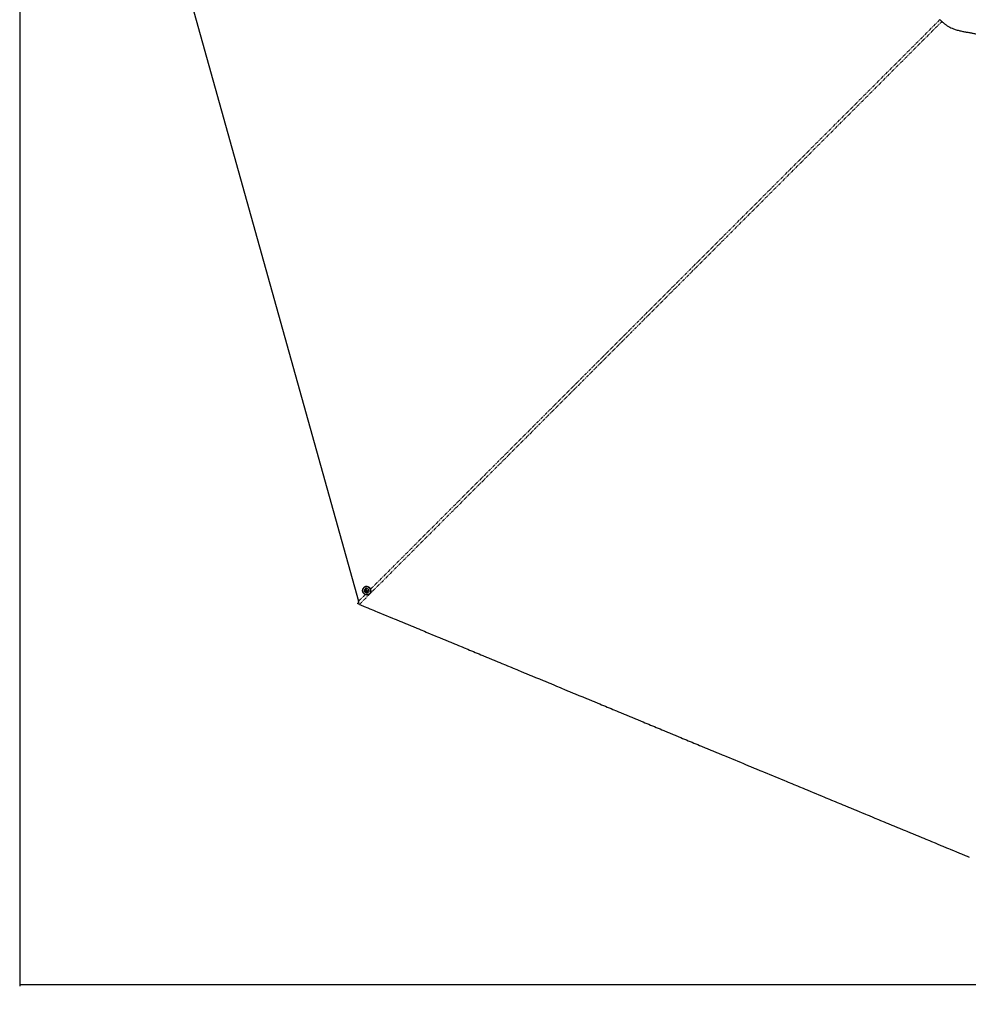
# Paper-space layout 'Surface plate' of a CAD drawing. Header units: millimetres. Extents: x 168 to 9474, y 459 to 8086.
# Tile 23 of 47: x 384 to 2336, y 3847 to 5873. Entities that reach past the tile are written whole.
import ezdxf

# ---------------------------------------------------------------- set-up
doc = ezdxf.new("R2010")
doc.units = ezdxf.units.MM
doc.linetypes.add('PHANTOM', pattern=[12.7, 6.35, -1.27, 1.27, -1.27, 1.27, -1.27])
doc.layers.add('COMPONENT_GEOMETRY', color=7, linetype='Continuous')
doc.styles.add('SLDTEXTSTYLE0', font='TXT', dxfattribs={"width": 0.75})
doc.dimstyles.new('SLDDIMSTYLE0', dxfattribs={"dimtxt": 50, "dimasz": 3.302, "dimexe": 0, "dimexo": 0.0625, "dimgap": 12.5, "dimtad": 0, "dimtih": 1, "dimtoh": 1, "dimdec": 0, "dimrnd": 1e-09, "dimzin": 12, "dimdsep": 46, "dimtxsty": 'SLDTEXTSTYLE0', "dimsah": 1, "dimcen": 0.09, "dimadec": 0, "dimazin": 3, "dimtfac": 1, "dimtdec": 0, "dimtofl": 0, "dimtmove": 0, "dimatfit": 3, "dimfxl": 1, "dimfrac": 2, "dimtolj": 1, "dimtzin": 12, "dimarcsym": 0})

# ---------------------------------------------------------------- blocks, each defined once
blk = doc.blocks.new('_D_7')
at = {"layer": 'COMPONENT_GEOMETRY', "color": 7}
for p, q in [((383.7, 6084.1), (383.7, 3884.6)), ((4494.6, 6084.1), (4494.6, 3884.6)), ((383.7, 3887.8), (2365.3, 3887.8)), ((4494.6, 3887.8), (2513, 3887.8))]:
    blk.add_line(p, q, dxfattribs=at)
for points in [[(383.7, 3887.8), (387, 3887.3), (387, 3888.3)], [(4494.6, 3887.8), (4491.3, 3888.3), (4491.3, 3887.3)]]:
    blk.add_solid(points, dxfattribs=at)
at = {"layer": 'COMPONENT_GEOMETRY', "color": 7, "insert": (2365.3, 3912.6), "char_height": 50, "attachment_point": 1, "style": 'SLDTEXTSTYLE0'}
blk.add_mtext('4111', dxfattribs=at)

psp = doc.layouts.new('Surface plate')

# ---------------------------------------------------------------- linework, layer by layer
at = {"color": 7, "linetype": 'Continuous', "lineweight": 25}
for p, q in [((697.13, 6051.45), (1081.43, 4676.39)), ((2278.78, 5872.49), (2278.9, 5872.61)), ((1092.16, 4704.42), (1091.76, 4704.03)), ((1094.53, 4701.14), (1094.48, 4701.09)), ((1095.6, 4696.89), (1096.11, 4698.45)), ((1095.99, 4697.27), (1095.6, 4696.89)), ((1096.73, 4695.57), (1095.6, 4696.89)), ((1095.99, 4697.27), (1096.24, 4698.05)), ((1096.55, 4696.62), (1095.99, 4697.27)), ((1096.11, 4698.45), (1097.75, 4698.69)), ((1096.24, 4698.05), (1096.39, 4698.49)), ((1097.12, 4695.96), (1096.55, 4696.62)), ((1097.12, 4695.96), (1096.73, 4695.57)), ((1098.37, 4695.82), (1096.73, 4695.57)), ((1097.94, 4696.08), (1097.12, 4695.96)), ((1097.75, 4698.69), (1098.88, 4697.38)), ((1098.48, 4696.16), (1097.94, 4696.08)), ((1098.88, 4697.38), (1098.37, 4695.82)), ((1101.18, 4694.35), (1101.24, 4694.41)), ((1104.11, 4691.62), (1104.51, 4692.02)), ((1079.2, 4671.68), (1079.12, 4671.48)), ((1082.17, 4674.65), (1079.2, 4671.68)), ((1082.02, 4674.38), (1081.43, 4676.39))]:
    psp.add_line(p, q, dxfattribs=at)
at = {"color": 8, "linetype": 'PHANTOM', "lineweight": 18}
psp.add_line((1081.43, 4676.39), (1095.14, 4690.1), dxfattribs=at)
at = {"color": 8, "linetype": 'PHANTOM', "lineweight": 18, "flags": 128}
psp.add_lwpolyline([(1106.06, 4701.02), (1844.02, 5438.94), (1943.89, 5538.8), (2043.76, 5638.65), (2143.63, 5738.5), (2243.52, 5838.33), (2278.49, 5873.27)], dxfattribs=at)
at = {"color": 7, "linetype": 'Continuous', "lineweight": 25, "flags": 128}
for points in [[(1104.12, 4691.64), (1102.83, 4690.6), (1101.34, 4689.85), (1099.71, 4689.44), (1098, 4689.36), (1096.29, 4689.64), (1094.65, 4690.24), (1093.15, 4691.16), (1091.84, 4692.35), (1090.78, 4693.77), (1090.01, 4695.35), (1089.57, 4697.03), (1089.47, 4698.75), (1089.71, 4700.42), (1090.3, 4701.99), (1091.19, 4703.39), (1092.37, 4704.57), (1093.76, 4705.46), (1095.34, 4706.05), (1097.01, 4706.29), (1098.73, 4706.19), (1100.41, 4705.75), (1101.99, 4704.99), (1103.4, 4703.93), (1104.6, 4702.62), (1105.51, 4701.11), (1106.12, 4699.47), (1106.39, 4697.76), (1106.32, 4696.06), (1105.9, 4694.42), (1105.16, 4692.93), (1104.12, 4691.64)], [(1103.93, 4691.73), (1104.95, 4692.99), (1105.67, 4694.45), (1106.08, 4696.05), (1106.15, 4697.71), (1105.88, 4699.38), (1105.29, 4700.99), (1104.39, 4702.46), (1103.23, 4703.74), (1101.85, 4704.77), (1100.3, 4705.52), (1098.66, 4705.95), (1096.98, 4706.05), (1095.34, 4705.81), (1093.81, 4705.24), (1092.44, 4704.36), (1091.3, 4703.22), (1090.42, 4701.85), (1089.85, 4700.31), (1089.61, 4698.68), (1089.71, 4697), (1090.14, 4695.36), (1090.89, 4693.81), (1091.93, 4692.43), (1093.21, 4691.26), (1094.68, 4690.37), (1096.28, 4689.77), (1097.95, 4689.51), (1099.61, 4689.58), (1101.21, 4689.99), (1102.67, 4690.71), (1103.93, 4691.73)], [(1104.52, 4692.04), (1105.56, 4693.33), (1106.3, 4694.82), (1106.72, 4696.45), (1106.79, 4698.16), (1106.52, 4699.87), (1105.91, 4701.51), (1104.99, 4703.01), (1103.8, 4704.32), (1102.39, 4705.38), (1100.81, 4706.15), (1099.13, 4706.59), (1097.41, 4706.69), (1095.73, 4706.44), (1094.16, 4705.86), (1092.76, 4704.96), (1092.16, 4704.42)], [(1094.42, 4694.86), (1095.38, 4693.99), (1096.53, 4693.4), (1097.76, 4693.13), (1099.01, 4693.2), (1100.16, 4693.61), (1101.15, 4694.32), (1101.88, 4695.28), (1102.32, 4696.43), (1102.42, 4697.67), (1102.19, 4698.91), (1101.63, 4700.07), (1100.78, 4701.05), (1099.72, 4701.78), (1098.52, 4702.22), (1097.27, 4702.32), (1096.06, 4702.08), (1094.98, 4701.51), (1094.11, 4700.67), (1093.52, 4699.6), (1093.25, 4698.4), (1093.31, 4697.15), (1093.72, 4695.94), (1094.42, 4694.86)], [(1095.54, 4695.7), (1096.26, 4695.12), (1097.13, 4694.85), (1098.02, 4694.92), (1098.79, 4695.33), (1099.32, 4696.02), (1099.54, 4696.87), (1099.4, 4697.77), (1098.94, 4698.56), (1098.22, 4699.14), (1097.35, 4699.42), (1096.46, 4699.35), (1095.69, 4698.94), (1095.16, 4698.25), (1094.94, 4697.4), (1095.07, 4696.5), (1095.54, 4695.7)], [(1079.12, 4671.48), (1080.52, 4672.88), (1082.02, 4674.38)], [(1083.01, 4669.72), (1084.95, 4668.91), (1092.71, 4665.7), (1100.46, 4662.48), (1104.34, 4660.88), (1112.1, 4657.66), (1115.98, 4656.06), (1119.86, 4654.45), (1127.62, 4651.24), (1131.5, 4649.63), (1139.26, 4646.42), (1143.14, 4644.81), (1150.9, 4641.59), (1154.78, 4639.99), (1158.66, 4638.38), (1166.41, 4635.17), (1170.29, 4633.56), (1178.05, 4630.35), (1181.93, 4628.74), (1189.69, 4625.53), (1193.57, 4623.92), (1201.33, 4620.71), (1205.21, 4619.1), (1209.09, 4617.49), (1216.85, 4614.28), (1220.73, 4612.67), (1228.48, 4609.46), (1232.36, 4607.85), (1240.12, 4604.64), (1244, 4603.03), (1247.88, 4601.42), (1255.64, 4598.21), (1259.52, 4596.6), (1267.28, 4593.39), (1271.16, 4591.78), (1278.92, 4588.57), (1282.8, 4586.96), (1286.68, 4585.35), (1294.43, 4582.14), (1298.31, 4580.53), (1306.07, 4577.32), (1309.95, 4575.71), (1317.71, 4572.5), (1321.59, 4570.89), (1329.35, 4567.68), (1333.23, 4566.07), (1337.11, 4564.46), (1344.87, 4561.25), (1348.75, 4559.64), (1356.5, 4556.43), (1360.38, 4554.82), (1368.14, 4551.61), (1372.02, 4550), (1375.9, 4548.4), (1383.66, 4545.18), (1387.54, 4543.58), (1395.3, 4540.36), (1399.18, 4538.75), (1406.94, 4535.54), (1410.82, 4533.93), (1414.7, 4532.33), (1422.45, 4529.11), (1426.33, 4527.51), (1434.09, 4524.29), (1437.97, 4522.69), (1445.73, 4519.47), (1449.61, 4517.86), (1453.49, 4516.26), (1461.25, 4513.04), (1465.13, 4511.44), (1472.89, 4508.22), (1476.77, 4506.62), (1484.52, 4503.4), (1488.4, 4501.8), (1496.16, 4498.58), (1500.04, 4496.98), (1503.92, 4495.37), (1511.68, 4492.15), (1515.56, 4490.55), (1523.32, 4487.33), (1527.2, 4485.73), (1534.96, 4482.51), (1538.84, 4480.91), (1542.72, 4479.3), (1550.47, 4476.09), (1554.35, 4474.48), (1562.11, 4471.27), (1565.99, 4469.66), (1573.75, 4466.44), (1577.63, 4464.84), (1581.51, 4463.23), (1589.27, 4460.02), (1593.15, 4458.41), (1600.91, 4455.2), (1604.79, 4453.59), (1612.54, 4450.38), (1616.42, 4448.77), (1620.3, 4447.16), (1628.06, 4443.95), (1631.94, 4442.34), (1639.7, 4439.13), (1643.58, 4437.52), (1651.34, 4434.31), (1655.22, 4432.7), (1662.98, 4429.49), (1666.86, 4427.88), (1670.74, 4426.27), (1678.49, 4423.06), (1682.37, 4421.45), (1690.13, 4418.24), (1694.01, 4416.63), (1701.77, 4413.42), (1705.65, 4411.81), (1709.53, 4410.2), (1717.29, 4406.99), (1721.17, 4405.38), (1728.93, 4402.17), (1732.81, 4400.56), (1740.56, 4397.35), (1744.44, 4395.74), (1748.32, 4394.13), (1756.08, 4390.92), (1759.96, 4389.31), (1767.72, 4386.1), (1771.6, 4384.49), (1779.36, 4381.28), (1783.24, 4379.67), (1787.12, 4378.07), (1794.88, 4374.85), (1798.75, 4373.24), (1806.51, 4370.03), (1810.39, 4368.42), (1818.15, 4365.21), (1822.03, 4363.6), (1829.79, 4360.39), (1833.67, 4358.78), (1837.55, 4357.18), (1845.31, 4353.96), (1849.19, 4352.36), (1856.95, 4349.14), (1860.82, 4347.53), (1868.58, 4344.32), (1872.46, 4342.71), (1876.34, 4341.11), (1884.1, 4337.89), (1887.98, 4336.29), (1895.74, 4333.07), (1899.62, 4331.47), (1907.38, 4328.25), (1911.26, 4326.64), (1915.14, 4325.04), (1922.9, 4321.82), (1926.77, 4320.22), (1934.53, 4317), (1938.41, 4315.4), (1946.17, 4312.18), (1950.05, 4310.58), (1957.81, 4307.36), (1961.69, 4305.76), (1965.57, 4304.15), (1973.33, 4300.93), (1977.21, 4299.33), (1984.97, 4296.11), (1988.84, 4294.51), (1996.6, 4291.29), (2000.48, 4289.69), (2004.36, 4288.08), (2012.12, 4284.87), (2016, 4283.26), (2023.76, 4280.04), (2027.64, 4278.44), (2035.4, 4275.22), (2039.28, 4273.62), (2043.16, 4272.01), (2050.91, 4268.8), (2054.79, 4267.19), (2062.55, 4263.98), (2066.43, 4262.37), (2074.19, 4259.16), (2078.07, 4257.55), (2081.95, 4255.94), (2089.71, 4252.73), (2093.59, 4251.12), (2101.35, 4247.91), (2105.23, 4246.3), (2112.98, 4243.09), (2116.86, 4241.48), (2124.62, 4238.27), (2128.5, 4236.66), (2132.38, 4235.05), (2140.14, 4231.84), (2144.02, 4230.23), (2151.78, 4227.02), (2155.66, 4225.41), (2163.42, 4222.2), (2167.3, 4220.59), (2171.18, 4218.98), (2178.93, 4215.77), (2182.81, 4214.16), (2190.57, 4210.95), (2194.45, 4209.34), (2202.21, 4206.13), (2206.09, 4204.52), (2209.97, 4202.91), (2217.73, 4199.7), (2221.61, 4198.09), (2229.37, 4194.88), (2233.25, 4193.27), (2241, 4190.06), (2244.88, 4188.45), (2248.76, 4186.84), (2256.52, 4183.63), (2260.4, 4182.02), (2268.16, 4178.81), (2272.04, 4177.2), (2279.8, 4173.99), (2283.68, 4172.38), (2291.44, 4169.17), (2295.32, 4167.56), (2299.19, 4165.95), (2306.95, 4162.74), (2310.83, 4161.13), (2318.59, 4157.92), (2322.47, 4156.31), (2330.23, 4153.1), (2334.11, 4151.49), (2337.99, 4149.89)]]:
    psp.add_lwpolyline(points, dxfattribs=at)
at = {"color": 7, "linetype": 'Continuous', "lineweight": 25}
for centre, radius, start, end in [((1097.68, 4697.61), 1.5, 162.7754, 221.37834), ((1097.51, 4697.64), 1.33, 139.54706, 161.91546), ((1097.73, 4697.61), 1.54, 220.07374, 277.72436), ((1097.74, 4697.42), 1.35, 278.37248, 305.98979)]:
    psp.add_arc(centre, radius, start, end, dxfattribs=at)
at = {"color": 8, "linetype": 'PHANTOM', "lineweight": 18}
psp.add_open_spline([(2282.09, 5868.95), (2272.12, 5858.97), (2197.27, 5783.97), (2057.32, 5644.11), (1862.49, 5449.21), (1667.61, 5254.34), (1472.75, 5059.46), (1277.88, 4864.59), (1147.96, 4734.67), (1083.01, 4669.72)], degree=3, knots=[0, 0, 0, 0, 0.0249658, 0.1874713, 0.349977, 0.5124828, 0.6749885, 0.8374943, 1, 1, 1, 1], dxfattribs=at)
at = {"color": 7, "linetype": 'Continuous', "lineweight": 25}
for points, knots in [([(2278.78, 5872.49), (2279.94, 5871.2), (2282.28, 5868.61), (2286.34, 5865), (2290.78, 5861.66), (2295.58, 5858.68), (2300.61, 5856.1), (2306.57, 5853.58), (2313.43, 5851.31), (2321.05, 5849.41), (2328.46, 5847.92), (2335.64, 5846.65), (2342.57, 5845.39), (2349.22, 5843.96), (2355.54, 5842.17), (2361.51, 5839.79), (2367.06, 5836.55), (2372.42, 5832.72), (2377.83, 5828.55), (2383.42, 5824.26), (2389.38, 5820.1), (2395.86, 5816.33), (2402.9, 5813.38), (2410.28, 5811.27), (2417.74, 5809.68), (2425.2, 5808.32), (2432.61, 5806.88), (2439.89, 5805.07), (2446.93, 5802.6), (2453.57, 5799.33), (2459.96, 5795.69), (2466.25, 5791.9), (2472.59, 5788.21), (2478.43, 5785.26), (2483.8, 5783.17), (2488.6, 5781.9), (2493.57, 5781.33), (2498.56, 5781.6), (2503.45, 5782.5), (2509.69, 5784.33), (2517.11, 5787.38), (2525.62, 5791.6), (2534.04, 5795.9), (2542.53, 5799.99), (2551.1, 5803.93), (2563.68, 5809.43), (2580.42, 5816.23), (2601.67, 5824.27), (2623.35, 5832.26), (2645.32, 5840.61), (2667.1, 5849.62), (2688.56, 5859.46), (2702.38, 5866.93), (2709.3, 5870.66)], [0, 0, 0, 0, 0.0118855, 0.0239192, 0.0360375, 0.0481275, 0.0601122, 0.0718989, 0.0891154, 0.1057573, 0.1218487, 0.1374248, 0.1524902, 0.167018, 0.1809712, 0.1943137, 0.207633, 0.2215579, 0.236039, 0.2510345, 0.2665383, 0.2825583, 0.2990117, 0.3153776, 0.3315903, 0.3476629, 0.3636056, 0.3794132, 0.3951036, 0.410771, 0.4264571, 0.442177, 0.4579311, 0.4737336, 0.4843037, 0.4948973, 0.5054982, 0.5160479, 0.5265258, 0.536934, 0.5571615, 0.5772353, 0.5971603, 0.617066, 0.6369962, 0.6569527, 0.704114, 0.7514701, 0.8008876, 0.8505065, 0.9002778, 0.9501346, 1, 1, 1, 1]), ([(1083.01, 4669.72), (1082.36, 4669.99), (1081.04, 4670.55), (1079.77, 4671.17), (1079.12, 4671.48)], [0, 0, 0, 0, 0.4896834, 1, 1, 1, 1])]:
    psp.add_open_spline(points, degree=3, knots=knots, dxfattribs=at)

# ---------------------------------------------------------------- dimensions: what is measured, and where the dimension line sits
at = {"layer": 'COMPONENT_GEOMETRY', "color": 7}
dim = psp.add_linear_dim(base=(4494.62, 3887.8), p1=(383.68, 6085.34), p2=(4494.62, 6085.34), angle=0, dimstyle='SLDDIMSTYLE0', dxfattribs=at)
dim.commit()
dim.dimension.update_dxf_attribs({"geometry": '_D_7', "text_midpoint": (2439.15, 3887.8), "dimtype": 160})

doc.saveas('drawing.dxf')
